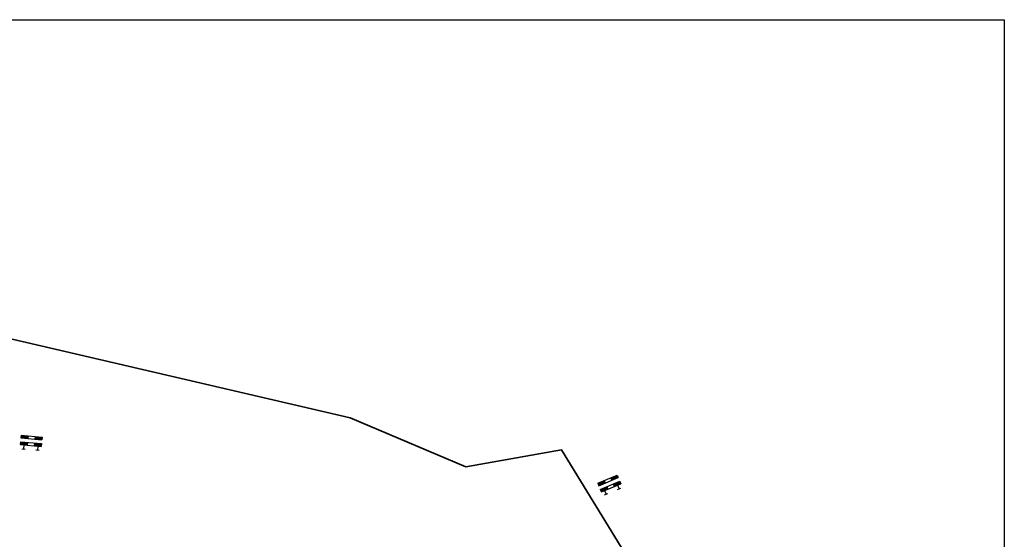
# Model space of a CAD drawing. Header units: metres. Extents: x 167358 to 169466, y 462430 to 462985.
# Tile 28 of 29: x 167724 to 167936, y 462832 to 462943. Entities that reach past the tile are written whole.
import ezdxf

# ---------------------------------------------------------------- set-up
doc = ezdxf.new("R2010")
doc.units = ezdxf.units.M
doc.header["$LTSCALE"] = 0.2
doc.layers.add('N-WE-IE-TERREINAFSCHEIDING_KUNSTMATIG_STAAFMATHEKWERK-t18', color=215, linetype='IE-TERREINAFSCHEIDING-KUNSTMATIG-OPEN', lineweight=35)
for name, color, linetype in [('TA72_ROOD', 240, 'Continuous'), ('TB72_BORDEN', 7, 'Continuous'), ('X_uitv', 7, 'Continuous')]:
    doc.layers.add(name, color=color, linetype=linetype)
doc.layers.add('X-XX-AL-FASERENS-G', color=6, linetype='Fasegrens', lineweight=35, plot=False)
doc.linetypes.add('Fasegrens', pattern='A,40,[132,ltypeshp.shx,S=2,R=0,X=0,Y=0],-0.2,1', length=41.2)
doc.linetypes.add('IE-TERREINAFSCHEIDING-KUNSTMATIG-OPEN', pattern='A,7,-1.5,[67,NLCS.SHX,S=0.75,R=0,X=0,Y=0],-1.5', length=10)
picture_1 = doc.add_image_def('image1.png', size_in_pixel=(1080, 776))

# ---------------------------------------------------------------- blocks, each defined once
blk = doc.blocks.new('bm14')
at = {"layer": 'TA72_ROOD'}
for p, q in [((0.185, 0.723), (0.185, 0.572)), ((0.563, 0.723), (0.563, 0.572)), ((0.185, 0.367), (0.185, 0.216)), ((0.563, 0.367), (0.563, 0.216))]:
    blk.add_line(p, q, dxfattribs=at)
for points in [[(-0.192, 0.723), (0.185, 0.723), (-0.192, 0.572), (0.185, 0.572)], [(0.563, 0.723), (0.941, 0.723), (0.563, 0.572), (0.941, 0.572)], [(-0.192, 0.367), (0.185, 0.367), (-0.192, 0.216), (0.185, 0.216)], [(0.563, 0.367), (0.941, 0.367), (0.563, 0.216), (0.941, 0.216)]]:
    blk.add_solid(points, dxfattribs=at)
at = {"layer": 'TB72_BORDEN'}
for p, q in [((-0.192, 0.723), (0.941, 0.723)), ((-0.192, 0.723), (-0.192, 0.572)), ((-0.192, 0.572), (0.941, 0.572)), ((0.941, 0.723), (0.941, 0.572)), ((-0.192, 0.367), (0.941, 0.367)), ((-0.192, 0.367), (-0.192, 0.216)), ((-0.192, 0.216), (0.941, 0.216)), ((-0.093, 0), (0.093, 0)), ((-0.004, 0.216), (-0.004, 0)), ((0.752, 0.216), (0.752, 0)), ((0.941, 0.367), (0.941, 0.216)), ((0.663, 0), (0.848, 0))]:
    blk.add_line(p, q, dxfattribs=at)

msp = doc.modelspace()

# ---------------------------------------------------------------- linework, layer by layer
at = {"layer": 'X-XX-AL-FASERENS-G', "flags": 128}
msp.add_lwpolyline([(167820.82, 462693.31), (167819.72, 462700.17), (167826.67, 462713.19), (167829.09, 462712.87, 0.050044), (167841.45, 462712.69), (167870.55, 462715.32), (167870.2, 462721.2), (167840.93, 462718.69, -0.033968), (167833.35, 462718.55), (167833.25, 462716.43), (167829.53, 462716.66, -0.437956), (167827.2, 462720.12), (167827.98, 462724.29, 0.088551), (167827.09, 462736.48, 0.043449), (167824.01, 462744.33, -0.019548), (167814.7, 462765.1, 0.039205), (167806.77, 462781.06), (167802.73, 462787.31, -0.33661), (167802.86, 462790.75), (167814.82, 462805), (167810.87, 462809.49), (167809.05, 462807.65), (167806.88, 462805.17), (167802.27, 462799.56), (167797.66, 462793.95), (167793.81, 462798.33), (167793.7, 462798.22), (167788.42, 462793.31), (167792.78, 462788.41), (167769.02, 462759.49), (167763.9, 462761.93), (167760.85, 462762.98), (167758.62, 462756.62), (167764.57, 462754.07), (167748.92, 462735.06), (167748.99, 462735.14), (167707.33, 462761.45), (167667.12, 462776.97), (167625.21, 462786.62), (167568.37, 462797.94), (167548.87, 462798.02), (167502.78, 462800.25), (167495.04, 462800.46), (167495.06, 462800.64), (167465.1, 462804.47), (167419.05, 462802.53), (167418.97, 462802.59), (167418.71, 462803.4), (167417.12, 462811.11), (167417.88, 462811.05), (167419.16, 462810.62), (167420.23, 462813.79), (167418.8, 462814.44), (167414.49, 462815.76), (167411.58, 462817.55), (167410.26, 462819.28), (167412.71, 462819.89), (167428.97, 462815.22), (167441.99, 462815.55), (167441.78, 462876.84), (167444.27, 462883.35), (167444.27, 462883.35), (167447.22, 462923.6), (167571.06, 462909.85), (167795.28, 462857.65), (167820.19, 462847.16), (167840.77, 462850.75), (167854.96, 462827.63), (167854.96, 462827.63), (167857.51, 462818.79), (167857.51, 462818.79), (167894.96, 462737.63), (167901.93, 462724.78), (167904.21, 462716.78), (167904.2, 462715.35), (167890.08, 462714.28), (167888.94, 462703.45), (167879.39, 462698.31), (167874.87, 462688.46), (167871.79, 462680.97), (167824.38, 462692.1)], format="xyb", close=True, dxfattribs=at)

# ---------------------------------------------------------------- block references
at = {"layer": 'N-WE-IE-TERREINAFSCHEIDING_KUNSTMATIG_STAAFMATHEKWERK-t18', "xscale": 4, "yscale": 4, "zscale": 2}
for p, rotation in [((167725.07, 462850.98), 355.0758166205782), ((167850.35, 462841.23), 22.89368554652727)]:
    msp.add_blockref('bm14', p, dxfattribs=dict(at, rotation=rotation))

# ---------------------------------------------------------------- pictures from other files: only their frames are drawn
at = {"layer": 'X_uitv'}
image = msp.add_image(picture_1, insert=(167358.17, 462528.04), size_in_units=(577.77, 415.14), rotation=0.00819, dxfattribs=at)
image.dxf.flags = 7

doc.saveas('drawing.dxf')
